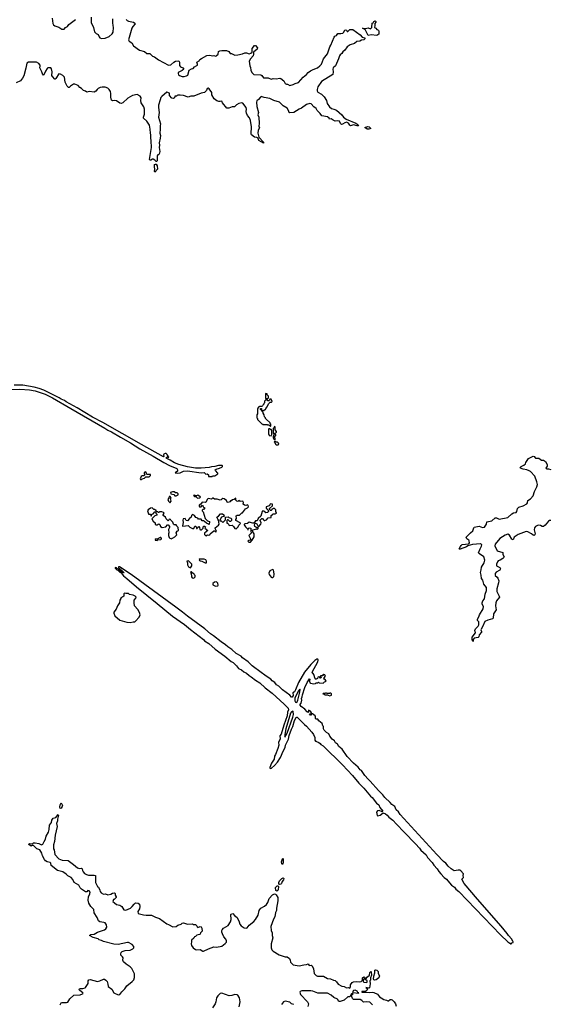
# Model space of a CAD drawing. Extents: x 2239831 to 2395310, y 665973 to 772585.
# Tile 110 of 144: x 2368273 to 2377546, y 690404 to 707629. Entities that reach past the tile are written whole.
import ezdxf

# ---------------------------------------------------------------- set-up
doc = ezdxf.new("R2010")
doc.units = 0

msp = doc.modelspace()

# ---------------------------------------------------------------- linework, layer by layer
at = {"layer": '0CON20XD'}
for points in [[(2368838, 707658), (2368853, 707565), (2368865, 707539), (2368885, 707522), (2368955, 707500), (2369007, 707463), (2369048, 707465), (2369075, 707493), (2369108, 707512), (2369132, 707545), (2369246, 707634)], [(2369522, 707675), (2369523, 707577), (2369560, 707495), (2369582, 707415), (2369610, 707385), (2369645, 707370), (2369659, 707329), (2369674, 707314), (2369705, 707298), (2369765, 707303), (2369838, 707335), (2369890, 707380), (2369905, 707410), (2369914, 707495), (2369904, 707525), (2369900, 707575), (2369903, 707645)], [(2370135, 707630), (2370148, 707615), (2370174, 707604), (2370260, 707585), (2370286, 707566), (2370292, 707555), (2370248, 707512), (2370230, 707480), (2370174, 707275), (2370188, 707255), (2370233, 707225), (2370260, 707170), (2370365, 707098), (2370455, 707071), (2370495, 707040), (2370545, 707038), (2370595, 706992), (2370631, 706981), (2370699, 706929), (2370875, 706836), (2370915, 706839), (2370965, 706887), (2370995, 706906), (2371055, 706908), (2371066, 706886), (2371065, 706825), (2371085, 706806), (2371126, 706785), (2371140, 706765), (2371115, 706741), (2371044, 706705), (2371041, 706685), (2371051, 706665), (2371065, 706655), (2371115, 706636), (2371145, 706634), (2371187, 706645), (2371209, 706661), (2371232, 706745), (2371275, 706767), (2371305, 706774), (2371325, 706802), (2371370, 706825), (2371379, 706835), (2371382, 706852), (2371368, 706885), (2371409, 706911), (2371420, 706930), (2371448, 706952), (2371545, 707003), (2371595, 707010), (2371645, 706998), (2371665, 707000), (2371695, 706991), (2371708, 706995), (2371744, 707025), (2371750, 707070), (2371768, 707082), (2371805, 707092), (2371885, 707092), (2371925, 707073), (2371950, 707035), (2371976, 707036), (2372035, 707010), (2372085, 707013), (2372165, 707032), (2372205, 707048), (2372238, 707048), (2372285, 707033), (2372312, 707045), (2372337, 707063), (2372336, 707125), (2372374, 707176), (2372385, 707180), (2372392, 707175), (2372426, 707135), (2372423, 707115), (2372359, 707061), (2372360, 707025), (2372352, 706995), (2372306, 706945), (2372283, 706903), (2372294, 706824), (2372307, 706795), (2372314, 706744), (2372330, 706705), (2372365, 706670), (2372485, 706662), (2372505, 706652), (2372535, 706614), (2372615, 706614), (2372665, 706589), (2372705, 706599), (2372755, 706592), (2372820, 706605), (2372835, 706600), (2372890, 706560), (2372915, 706512), (2372935, 706502), (2372955, 706503), (2372995, 706478), (2373055, 706493), (2373088, 706515), (2373145, 706533), (2373228, 706622), (2373285, 706669), (2373314, 706706), (2373355, 706734), (2373402, 706755), (2373475, 706788), (2373519, 706821), (2373545, 706851), (2373585, 706945), (2373655, 707030), (2373695, 707155), (2373713, 707185), (2373769, 707325), (2373781, 707339), (2373811, 707355), (2373832, 707385), (2373885, 707386), (2373918, 707395), (2373934, 707406), (2373953, 707445), (2373965, 707452), (2373982, 707445), (2373995, 707420), (2374005, 707420), (2374045, 707457), (2374095, 707459), (2374224, 707365), (2374256, 707326), (2374302, 707312), (2374304, 707295), (2374285, 707276), (2374245, 707270), (2374215, 707252), (2374165, 707249), (2374125, 707211), (2374050, 707190), (2373998, 707152), (2373955, 707095), (2373921, 707069), (2373905, 707037), (2373876, 707015), (2373863, 706997), (2373847, 706945), (2373790, 706820), (2373751, 706785), (2373747, 706765), (2373753, 706717), (2373745, 706673), (2373545, 706545), (2373483, 706457), (2373471, 706405), (2373474, 706384), (2373485, 706364), (2373549, 706325), (2373595, 706281), (2373635, 706215), (2373646, 706165), (2373686, 706106), (2373725, 706076), (2373765, 706066), (2373808, 706045), (2373905, 705966), (2373934, 705925), (2373981, 705891), (2374149, 705819), (2374184, 705795), (2374197, 705775), (2374173, 705773), (2374105, 705788), (2374054, 705774), (2374041, 705781), (2374018, 705818), (2373985, 705839), (2373953, 705827), (2373915, 705802), (2373895, 705798), (2373879, 705815), (2373865, 705853), (2373835, 705860), (2373785, 705851), (2373754, 705874), (2373715, 705892), (2373685, 705890), (2373680, 705905), (2373655, 705929), (2373555, 705946), (2373527, 705987), (2373473, 706043), (2373454, 706075), (2373415, 706102), (2373366, 706156), (2373345, 706164), (2373285, 706145), (2373198, 706082), (2373155, 706063), (2373062, 706005), (2372995, 705998), (2372984, 706004), (2372968, 706038), (2372945, 706081), (2372875, 706123), (2372811, 706185), (2372715, 706213), (2372645, 706253), (2372545, 706266), (2372495, 706283), (2372479, 706275), (2372448, 706232), (2372420, 706210), (2372412, 706185), (2372418, 706112), (2372444, 706006), (2372436, 705965), (2372450, 705925), (2372460, 705815), (2372454, 705765), (2372461, 705735), (2372439, 705695), (2372434, 705645), (2372453, 705573), (2372535, 705488), (2372535, 705470), (2372454, 705514), (2372441, 705551), (2372431, 705561), (2372415, 705569), (2372375, 705572), (2372322, 705612), (2372316, 705635), (2372324, 705754), (2372306, 705865)], [(2374515, 707353), (2374414, 707364), (2374361, 707355), (2374316, 707446), (2374307, 707457), (2374262, 707478), (2374315, 707472), (2374365, 707487), (2374405, 707470), (2374429, 707495), (2374432, 707568), (2374448, 707572), (2374464, 707596), (2374485, 707607), (2374495, 707598), (2374496, 707585), (2374478, 707565), (2374480, 707525), (2374473, 707493), (2374495, 707480), (2374516, 707456), (2374542, 707445), (2374552, 707425), (2374550, 707375), (2374515, 707353)], [(2372306, 705865), (2372290, 705915), (2372255, 705952), (2372236, 705995), (2372232, 706025), (2372238, 706065), (2372229, 706095), (2372175, 706168), (2372155, 706176), (2372105, 706161), (2372062, 706138), (2372025, 706107), (2371985, 706104), (2371925, 706079), (2371895, 706084), (2371818, 706175), (2371806, 706206), (2371775, 706196), (2371755, 706198), (2371721, 706211), (2371669, 706245), (2371633, 706315), (2371632, 706355), (2371585, 706421), (2371565, 706433), (2371547, 706425), (2371538, 706392), (2371505, 706354), (2371445, 706342), (2371317, 706293), (2371265, 706291), (2371215, 706274), (2371135, 706301), (2371078, 706308), (2371035, 706310), (2371022, 706305), (2371015, 706290), (2370985, 706290), (2370976, 706264), (2370955, 706248), (2370930, 706255), (2370893, 706303), (2370892, 706345), (2370845, 706359), (2370755, 706288), (2370737, 706265), (2370730, 706225), (2370697, 706135), (2370696, 706095), (2370710, 706005), (2370696, 705925), (2370733, 705805), (2370727, 705775), (2370730, 705715), (2370724, 705645), (2370732, 705605), (2370730, 705555), (2370712, 705475), (2370718, 705435), (2370711, 705395), (2370722, 705325), (2370712, 705278), (2370688, 705262), (2370677, 705245), (2370675, 705160), (2370665, 705150), (2370655, 705150), (2370635, 705172), (2370605, 705187), (2370593, 705187), (2370565, 705170), (2370552, 705172), (2370543, 705185), (2370576, 705394), (2370573, 705507), (2370562, 705565), (2370564, 705615), (2370557, 705645), (2370555, 705715), (2370540, 705785), (2370495, 705853), (2370434, 705905), (2370434, 705925), (2370451, 705975), (2370451, 706065), (2370442, 706105), (2370394, 706175), (2370390, 706215), (2370394, 706264), (2370380, 706290), (2370325, 706323), (2370245, 706300), (2370165, 706259), (2370077, 706173), (2370044, 706164), (2370025, 706169), (2369965, 706210), (2369927, 706217), (2369895, 706212), (2369875, 706224), (2369863, 706275), (2369866, 706335), (2369858, 706375), (2369838, 706408), (2369812, 706432), (2369765, 706449), (2369715, 706450), (2369680, 706445), (2369644, 706426), (2369625, 706410), (2369605, 706379), (2369575, 706361), (2369485, 706371), (2369445, 706359), (2369421, 706381), (2369390, 706390), (2369355, 706426), (2369325, 706442), (2369295, 706476), (2369235, 706501), (2369215, 706499), (2369162, 706468), (2369138, 706442), (2369125, 706443), (2369104, 706465), (2369068, 706535), (2369056, 706625), (2369025, 706654), (2368985, 706677), (2368955, 706682), (2368905, 706602), (2368895, 706590), (2368885, 706590), (2368845, 706633), (2368836, 706655), (2368838, 706715), (2368829, 706769), (2368815, 706784), (2368785, 706788), (2368765, 706784), (2368754, 706775), (2368722, 706728), (2368695, 706667), (2368685, 706660), (2368675, 706662), (2368659, 706719), (2368627, 706785), (2368633, 706815), (2368630, 706835), (2368607, 706865), (2368566, 706886), (2368425, 706886), (2368395, 706867), (2368381, 706779), (2368344, 706645), (2368324, 706605), (2368285, 706559), (2368213, 706527)], [(2374375, 705714), (2374345, 705714), (2374302, 705745), (2374355, 705760), (2374380, 705755), (2374410, 705725), (2374375, 705714)], [(2370635, 704962), (2370630, 704975), (2370637, 705015), (2370627, 705055), (2370627, 705083), (2370630, 705095), (2370645, 705102), (2370655, 705100), (2370678, 705075), (2370679, 705015), (2370635, 704962)], [(2371635, 699640), (2371645, 699650), (2371685, 699650), (2371738, 699682), (2371738, 699698), (2371692, 699742), (2371690, 699755), (2371705, 699768), (2371765, 699782), (2371805, 699802), (2371820, 699815), (2371820, 699825), (2371812, 699832), (2371745, 699828), (2371685, 699811), (2371625, 699806), (2371585, 699796), (2371445, 699783), (2371345, 699786), (2371205, 699806), (2371054, 699846), (2370978, 699875), (2370904, 699924), (2370845, 699950), (2370828, 699965), (2370855, 699980), (2370875, 699970), (2370880, 699985), (2370862, 699992), (2370850, 700025), (2370835, 700040), (2370815, 700041), (2370792, 700028), (2370786, 700015), (2370793, 699985), (2370785, 699979), (2370401, 700195), (2369725, 700585), (2369547, 700677), (2369275, 700838), (2369085, 700941), (2369055, 700967), (2368995, 700989), (2368964, 701015), (2368845, 701073), (2368695, 701148), (2368615, 701178), (2368525, 701202), (2368325, 701235), (2368175, 701237)], [(2368125, 701158), (2368275, 701165), (2368444, 701154), (2368545, 701137), (2368718, 701078), (2368846, 701016), (2369165, 700825), (2369762, 700485), (2369815, 700449), (2369878, 700418), (2370033, 700323), (2370208, 700228), (2370374, 700124), (2370604, 699995), (2370791, 699881), (2370889, 699829), (2371021, 699775), (2371031, 699755), (2371028, 699732), (2370992, 699702), (2371025, 699697), (2371075, 699700), (2371135, 699733), (2371203, 699734), (2371445, 699702), (2371495, 699708), (2371525, 699680), (2371550, 699685), (2371570, 699665), (2371575, 699640), (2371635, 699640)], [(2372605, 701000), (2372620, 701015), (2372620, 701045), (2372600, 701065), (2372600, 701085), (2372575, 701090), (2372570, 701085), (2372570, 701005), (2372575, 701000), (2372605, 701000)], [(2372660, 700520), (2372660, 700555), (2372650, 700565), (2372650, 700575), (2372582, 700642), (2372570, 700655), (2372570, 700665), (2372552, 700682), (2372547, 700717), (2372530, 700745), (2372530, 700755), (2372502, 700782), (2372500, 700800), (2372482, 700812), (2372480, 700825), (2372485, 700830), (2372498, 700828), (2372500, 700800), (2372515, 700790), (2372548, 700792), (2372552, 700808), (2372568, 700812), (2372572, 700828), (2372600, 700855), (2372622, 700908), (2372652, 700938), (2372675, 700940), (2372688, 700952), (2372665, 700990), (2372642, 700988), (2372638, 700972), (2372625, 700960), (2372612, 700962), (2372595, 700980), (2372572, 700978), (2372550, 700955), (2372550, 700925), (2372540, 700915), (2372538, 700902), (2372522, 700888), (2372518, 700872), (2372505, 700860), (2372465, 700860), (2372458, 700852), (2372442, 700848), (2372440, 700835), (2372430, 700825), (2372430, 700735), (2372420, 700715), (2372420, 700665), (2372430, 700655), (2372430, 700635), (2372505, 700560), (2372515, 700560), (2372525, 700550), (2372595, 700550), (2372602, 700542), (2372625, 700540), (2372642, 700522), (2372655, 700520), (2372660, 700520)], [(2372665, 700350), (2372680, 700375), (2372680, 700445), (2372668, 700458), (2372655, 700460), (2372645, 700470), (2372625, 700470), (2372620, 700465), (2372620, 700375), (2372630, 700365), (2372632, 700352), (2372665, 700350)], [(2372735, 700280), (2372740, 700305), (2372730, 700315), (2372730, 700335), (2372748, 700352), (2372750, 700365), (2372732, 700382), (2372730, 700395), (2372748, 700402), (2372760, 700415), (2372760, 700425), (2372740, 700455), (2372740, 700505), (2372725, 700510), (2372718, 700492), (2372700, 700480), (2372700, 700395), (2372720, 700375), (2372700, 700345), (2372700, 700315), (2372710, 700305), (2372712, 700292), (2372725, 700290), (2372735, 700280)], [(2372785, 700190), (2372800, 700205), (2372798, 700218), (2372778, 700238), (2372755, 700240), (2372738, 700258), (2372732, 700258), (2372720, 700245), (2372730, 700235), (2372742, 700202), (2372755, 700190), (2372785, 700190)], [(2377555, 698868), (2377535, 698867), (2377515, 698857), (2377455, 698787), (2377425, 698762), (2377405, 698760), (2377375, 698780), (2377335, 698789), (2377285, 698760), (2377269, 698741), (2377262, 698705), (2377282, 698635), (2377277, 698615), (2377265, 698608), (2377245, 698612), (2377219, 698635), (2377155, 698669), (2377125, 698677), (2376985, 698622), (2376930, 698590), (2376915, 698575), (2376895, 698531), (2376875, 698544), (2376833, 698613), (2376805, 698627), (2376755, 698614), (2376665, 698554), (2376582, 698455), (2376578, 698425), (2376618, 698338), (2376715, 698308), (2376717, 698275), (2376740, 698235), (2376735, 698218), (2376719, 698201), (2376668, 698172), (2376636, 698164), (2376624, 698146), (2376609, 698105), (2376608, 698075), (2376665, 698048), (2376678, 698025), (2376662, 697998), (2376598, 697962), (2376580, 697940), (2376580, 697905), (2376618, 697878), (2376631, 697861), (2376646, 697815), (2376644, 697775), (2376614, 697674), (2376612, 697625), (2376653, 697545), (2376657, 697525), (2376609, 697461), (2376594, 697426), (2376588, 697375), (2376600, 697305), (2376552, 697235), (2376545, 697160), (2376535, 697150), (2376455, 697126), (2376401, 697099), (2376363, 697005), (2376336, 696965), (2376334, 696955), (2376346, 696926), (2376344, 696915), (2376304, 696866), (2376295, 696830), (2376288, 696822), (2376215, 696810), (2376200, 696785), (2376200, 696755), (2376195, 696750), (2376180, 696785), (2376178, 696825), (2376238, 696905), (2376240, 696915), (2376233, 696923), (2376230, 696945), (2376239, 696975), (2376288, 697022), (2376296, 697044), (2376297, 697095), (2376275, 697120), (2376273, 697143), (2376300, 697185), (2376307, 697215), (2376376, 697325), (2376379, 697365), (2376356, 697405), (2376354, 697425), (2376369, 697461), (2376398, 697495), (2376409, 697581), (2376434, 697646), (2376432, 697695), (2376386, 697755), (2376370, 697825), (2376343, 697855), (2376339, 697909), (2376325, 697960), (2376341, 698005), (2376346, 698054), (2376392, 698128), (2376404, 698175), (2376385, 698232), (2376310, 698285), (2376292, 698305), (2376318, 698372), (2376345, 698420), (2376347, 698445), (2376335, 698460), (2376325, 698462), (2376185, 698446), (2376105, 698427), (2376080, 698410), (2375974, 698364), (2375960, 698365), (2375953, 698375), (2375975, 698411), (2375987, 698433), (2376004, 698446), (2376123, 698457), (2376133, 698475), (2376130, 698510), (2376120, 698525), (2376085, 698550), (2376077, 698575), (2376153, 698655), (2376190, 698685), (2376208, 698742), (2376215, 698750), (2376305, 698766), (2376364, 698744), (2376395, 698754), (2376430, 698805), (2376437, 698843), (2376525, 698861), (2376585, 698916), (2376605, 698914), (2376655, 698889), (2376805, 698920), (2376873, 698987), (2376905, 699002), (2376952, 699008), (2376964, 699026), (2376974, 699076), (2376996, 699104), (2377075, 699126), (2377138, 699162), (2377147, 699175), (2377154, 699216), (2377198, 699245), (2377249, 699301), (2377273, 699375), (2377310, 699455), (2377321, 699495), (2377312, 699542), (2377274, 699644), (2377200, 699725), (2377178, 699738), (2377135, 699756), (2377075, 699763), (2377028, 699785), (2377022, 699795), (2377038, 699815), (2377085, 699834), (2377113, 699857), (2377120, 699885), (2377165, 699950), (2377245, 699993), (2377262, 699985), (2377288, 699958), (2377345, 699956), (2377395, 699923), (2377425, 699922), (2377445, 699914), (2377460, 699900), (2377494, 699845), (2377492, 699818), (2377470, 699785), (2377473, 699775), (2377485, 699770), (2377513, 699773), (2377555, 699758)], [(2370395, 699583), (2370415, 699597), (2370455, 699610), (2370475, 699632), (2370535, 699633), (2370558, 699655), (2370560, 699675), (2370495, 699670), (2370485, 699710), (2370475, 699718), (2370460, 699715), (2370450, 699705), (2370450, 699685), (2370460, 699675), (2370460, 699665), (2370445, 699650), (2370415, 699648), (2370398, 699635), (2370380, 699595), (2370384, 699584), (2370395, 699583)], [(2370985, 699300), (2371005, 699302), (2371040, 699315), (2371040, 699335), (2371025, 699350), (2370995, 699350), (2370975, 699370), (2370945, 699370), (2370910, 699355), (2370912, 699332), (2370965, 699320), (2370985, 699300)], [(2370905, 699180), (2370918, 699205), (2370910, 699255), (2370920, 699265), (2370905, 699290), (2370885, 699290), (2370880, 699265), (2370862, 699235), (2370872, 699205), (2370895, 699180), (2370905, 699180)], [(2371525, 698602), (2371553, 698617), (2371575, 698612), (2371595, 698620), (2371600, 698635), (2371665, 698690), (2371675, 698690), (2371695, 698670), (2371710, 698675), (2371708, 698695), (2371688, 698725), (2371688, 698742), (2371748, 698785), (2371757, 698805), (2371750, 698875), (2371735, 698890), (2371720, 698925), (2371747, 698943), (2371783, 698987), (2371817, 698987), (2371840, 698965), (2371840, 698955), (2371850, 698945), (2371800, 698925), (2371770, 698875), (2371772, 698862), (2371795, 698860), (2371825, 698830), (2371872, 698878), (2371872, 698928), (2371915, 698930), (2371928, 698918), (2371965, 698908), (2371972, 698895), (2371972, 698868), (2371955, 698850), (2371945, 698850), (2371915, 698880), (2371902, 698878), (2371890, 698865), (2371890, 698820), (2371905, 698820), (2371925, 698800), (2371935, 698780), (2371985, 698788), (2372012, 698765), (2372030, 698730), (2372055, 698723), (2372092, 698755), (2372102, 698788), (2372130, 698815), (2372127, 698827), (2372050, 698865), (2372050, 698885), (2372062, 698905), (2372058, 698952), (2372075, 698962), (2372115, 698962), (2372155, 699000), (2372165, 699000), (2372217, 699073), (2372255, 699090), (2372270, 699105), (2372268, 699128), (2372255, 699140), (2372225, 699130), (2372200, 699135), (2372180, 699155), (2372187, 699185), (2372170, 699205), (2372125, 699202), (2372105, 699220), (2372087, 699203), (2372065, 699208), (2372048, 699225), (2372050, 699260), (2372022, 699238), (2371982, 699228), (2371978, 699212), (2371955, 699210), (2371947, 699193), (2371915, 699182), (2371901, 699191), (2371886, 699216), (2371848, 699245), (2371825, 699252), (2371807, 699243), (2371795, 699228), (2371775, 699222), (2371722, 699242), (2371675, 699242), (2371655, 699260), (2371645, 699260), (2371625, 699240), (2371568, 699252), (2371557, 699243), (2371525, 699188), (2371515, 699182), (2371463, 699187), (2371438, 699152), (2371410, 699135), (2371408, 699125), (2371418, 699108), (2371442, 699108), (2371450, 699115), (2371452, 699128), (2371465, 699130), (2371480, 699115), (2371485, 699100), (2371508, 699088), (2371485, 699060), (2371475, 699060), (2371462, 699048), (2371460, 699035), (2371477, 699017), (2371512, 698902), (2371555, 698862), (2371588, 698848), (2371585, 698800), (2371535, 698820), (2371505, 698850), (2371485, 698860), (2371462, 698862), (2371445, 698890), (2371395, 698890), (2371385, 698910), (2371352, 698922), (2371330, 698955), (2371295, 698970), (2371274, 698956), (2371270, 698925), (2371240, 698905), (2371207, 698863), (2371180, 698865), (2371165, 698900), (2371132, 698895), (2371123, 698875), (2371128, 698835), (2371120, 698775), (2371125, 698770), (2371215, 698780), (2371245, 698750), (2371295, 698730), (2371315, 698730), (2371333, 698767), (2371345, 698770), (2371358, 698758), (2371365, 698730), (2371375, 698730), (2371380, 698745), (2371405, 698760), (2371417, 698747), (2371423, 698713), (2371435, 698702), (2371450, 698705), (2371480, 698735), (2371482, 698758), (2371492, 698768), (2371505, 698770), (2371520, 698755), (2371510, 698735), (2371560, 698695), (2371500, 698645), (2371500, 698625), (2371525, 698602)], [(2371378, 699258), (2371415, 699262), (2371430, 699275), (2371400, 699305), (2371385, 699310), (2371365, 699300), (2371345, 699300), (2371335, 699310), (2371310, 699305), (2371330, 699285), (2371355, 699280), (2371378, 699258)], [(2372305, 698490), (2372337, 698523), (2372368, 698585), (2372368, 698635), (2372348, 698668), (2372343, 698697), (2372353, 698707), (2372395, 698718), (2372415, 698720), (2372425, 698710), (2372440, 698725), (2372438, 698738), (2372415, 698740), (2372382, 698765), (2372377, 698785), (2372382, 698808), (2372395, 698820), (2372415, 698812), (2372442, 698762), (2372455, 698760), (2372490, 698805), (2372493, 698825), (2372477, 698865), (2372478, 698875), (2372491, 698889), (2372505, 698900), (2372515, 698900), (2372531, 698881), (2372545, 698870), (2372555, 698870), (2372585, 698880), (2372613, 698917), (2372665, 698920), (2372670, 698925), (2372670, 698955), (2372690, 698975), (2372705, 698982), (2372737, 698983), (2372760, 698995), (2372760, 699005), (2372750, 699015), (2372752, 699052), (2372728, 699078), (2372705, 699080), (2372695, 699070), (2372682, 699068), (2372680, 699055), (2372665, 699040), (2372652, 699042), (2372640, 699075), (2372690, 699125), (2372690, 699155), (2372658, 699162), (2372645, 699150), (2372642, 699135), (2372634, 699126), (2372582, 699105), (2372580, 699085), (2372608, 699058), (2372620, 699025), (2372605, 699010), (2372575, 699000), (2372542, 699032), (2372525, 699038), (2372512, 699028), (2372490, 698945), (2372438, 698905), (2372425, 698860), (2372395, 698860), (2372365, 698820), (2372345, 698820), (2372285, 698838), (2372255, 698813), (2372208, 698812), (2372195, 698800), (2372193, 698793), (2372218, 698755), (2372258, 698718), (2372262, 698702), (2372268, 698702), (2372270, 698725), (2372285, 698740), (2372310, 698735), (2372310, 698685), (2372320, 698645), (2372280, 698605), (2372310, 698535), (2372298, 698522), (2372275, 698518), (2372262, 698505), (2372275, 698490), (2372305, 698490)], [(2370925, 698550), (2370935, 698560), (2370945, 698560), (2370985, 698582), (2371018, 698615), (2371008, 698655), (2371025, 698680), (2371048, 698695), (2371040, 698745), (2371022, 698762), (2371020, 698775), (2371005, 698790), (2370975, 698790), (2370962, 698802), (2370948, 698838), (2370912, 698872), (2370908, 698888), (2370885, 698890), (2370880, 698875), (2370865, 698860), (2370835, 698898), (2370822, 698925), (2370780, 698955), (2370780, 698965), (2370800, 698995), (2370785, 699010), (2370755, 699020), (2370715, 699020), (2370705, 699010), (2370695, 699010), (2370685, 699020), (2370665, 699020), (2370658, 699048), (2370645, 699050), (2370635, 699060), (2370615, 699060), (2370585, 699088), (2370559, 699081), (2370517, 699053), (2370508, 699035), (2370522, 698985), (2370525, 698980), (2370558, 698978), (2370565, 698950), (2370578, 698952), (2370582, 698978), (2370608, 698982), (2370632, 699018), (2370648, 699018), (2370650, 698995), (2370668, 698978), (2370668, 698962), (2370632, 698948), (2370580, 698895), (2370607, 698857), (2370640, 698825), (2370640, 698805), (2370655, 698790), (2370675, 698790), (2370690, 698805), (2370705, 698808), (2370722, 698795), (2370735, 698760), (2370765, 698743), (2370825, 698758), (2370855, 698792), (2370865, 698790), (2370890, 698765), (2370890, 698745), (2370873, 698713), (2370882, 698655), (2370872, 698635), (2370872, 698605), (2370885, 698570), (2370895, 698560), (2370925, 698550)], [(2370675, 698520), (2370685, 698530), (2370737, 698533), (2370750, 698545), (2370750, 698555), (2370738, 698568), (2370725, 698570), (2370675, 698540), (2370665, 698540), (2370655, 698550), (2370640, 698535), (2370642, 698522), (2370675, 698520)], [(2371255, 698042), (2371282, 698075), (2371280, 698105), (2371225, 698160), (2371192, 698158), (2371207, 698127), (2371208, 698095), (2371220, 698055), (2371255, 698042)], [(2371535, 698130), (2371540, 698135), (2371538, 698158), (2371525, 698178), (2371495, 698192), (2371432, 698192), (2371425, 698198), (2371410, 698185), (2371415, 698170), (2371425, 698162), (2371455, 698158), (2371515, 698130), (2371535, 698130)], [(2376865, 691460), (2376872, 691478), (2376900, 691485), (2376900, 691495), (2376892, 691502), (2376872, 691545), (2376818, 691605), (2376795, 691642), (2376685, 691773), (2376272, 692242), (2376041, 692515), (2376000, 692595), (2376026, 692614), (2376032, 692625), (2376022, 692655), (2376030, 692685), (2375981, 692741), (2375965, 692748), (2375935, 692748), (2375865, 692740), (2375815, 692774), (2375762, 692822), (2375718, 692875), (2375678, 692905), (2375565, 693025), (2374925, 693725), (2374891, 693771), (2374855, 693806), (2374827, 693865), (2374775, 693897), (2374746, 693936), (2374654, 694024), (2374619, 694069), (2374545, 694142), (2374399, 694309), (2374361, 694341), (2374305, 694406), (2374246, 694495), (2374225, 694506), (2374190, 694550), (2374108, 694625), (2373995, 694741), (2373906, 694866), (2373850, 694915), (2373825, 694953), (2373795, 694977), (2373772, 695012), (2373735, 695044), (2373691, 695095), (2373673, 695133), (2373635, 695157), (2373595, 695202), (2373582, 695225), (2373582, 695262), (2373573, 695273), (2373562, 695315), (2373502, 695362), (2373485, 695390), (2373455, 695390), (2373440, 695405), (2373442, 695435), (2373435, 695450), (2373390, 695485), (2373370, 695490), (2373368, 695462), (2373355, 695463), (2373340, 695485), (2373365, 695490), (2373370, 695490), (2373372, 695505), (2373355, 695532), (2373322, 695548), (2373320, 695515), (2373315, 695510), (2373295, 695523), (2373257, 695567), (2373192, 695615), (2373172, 695635), (2373171, 695645), (2373195, 695675), (2373203, 695725), (2373199, 695755), (2373212, 695785), (2373215, 695819), (2373255, 695946), (2373295, 696035), (2373335, 696098), (2373345, 696090), (2373339, 696055), (2373345, 696030), (2373355, 696020), (2373415, 696008), (2373440, 696015), (2373455, 696030), (2373485, 696030), (2373495, 696040), (2373505, 696030), (2373577, 696023), (2373602, 696048), (2373618, 696052), (2373630, 696065), (2373605, 696090), (2373590, 696095), (2373592, 696118), (2373620, 696145), (2373610, 696155), (2373608, 696168), (2373595, 696170), (2373585, 696180), (2373572, 696168), (2373568, 696152), (2373532, 696148), (2373530, 696135), (2373540, 696125), (2373538, 696112), (2373532, 696112), (2373505, 696140), (2373498, 696132), (2373482, 696128), (2373478, 696102), (2373465, 696100), (2373455, 696090), (2373445, 696090), (2373435, 696100), (2373416, 696175), (2373387, 696215), (2373481, 696395), (2373488, 696425), (2373485, 696440), (2373465, 696442), (2373431, 696419), (2373360, 696350), (2373248, 696212), (2373146, 696034), (2373095, 695904), (2373075, 695873), (2373047, 695855), (2373050, 695805), (2373035, 695778), (2373025, 695776), (2372992, 695811), (2372865, 695908), (2372800, 695970), (2372763, 695995), (2372734, 696034), (2372685, 696064), (2372661, 696091), (2372578, 696145), (2372360, 696310), (2372337, 696325), (2372267, 696397), (2372168, 696465), (2372144, 696494), (2372055, 696543), (2371982, 696612), (2371909, 696655), (2371872, 696692), (2371794, 696744), (2371661, 696851), (2371605, 696885), (2371510, 696970), (2371205, 697192), (2371117, 697267), (2371002, 697352), (2370223, 697925), (2370015, 698060), (2370002, 698058), (2370002, 698042), (2370023, 698023), (2370035, 698020), (2370043, 698003), (2370060, 697995), (2370100, 697955), (2370095, 697950), (2370045, 697970), (2369998, 698018), (2369982, 698022), (2369967, 698037), (2369942, 698048), (2369940, 698035), (2369970, 698005), (2369988, 697998), (2370020, 697965), (2370045, 697950), (2370085, 697900), (2370143, 697853), (2370316, 697705), (2370678, 697418), (2370945, 697197), (2371155, 697046), (2371255, 696960), (2371483, 696785), (2371505, 696761), (2371576, 696716), (2371689, 696619), (2371856, 696496), (2371971, 696401), (2372002, 696382), (2372062, 696325), (2372099, 696279), (2372147, 696255), (2372188, 696218), (2372235, 696197), (2372285, 696156), (2372321, 696135), (2372394, 696074), (2372468, 696028), (2372562, 695942), (2372684, 695845), (2372895, 695653), (2372966, 695585), (2372973, 695555), (2372956, 695514), (2372945, 695451), (2372890, 695290), (2372845, 695130), (2372817, 695103), (2372824, 695046), (2372795, 694985), (2372799, 694935), (2372785, 694879), (2372745, 694773), (2372725, 694745), (2372718, 694695), (2372675, 694625), (2372646, 694545), (2372647, 694535), (2372655, 694529), (2372675, 694536), (2372725, 694580), (2372778, 694642), (2372829, 694721), (2372879, 694831), (2372911, 694895), (2372920, 694935), (2372945, 694998), (2372969, 695041), (2372985, 695106), (2373025, 695217), (2373049, 695265), (2373075, 695367), (2373105, 695422), (2373115, 695429), (2373125, 695428), (2373249, 695299), (2373285, 695272), (2373376, 695165), (2373406, 695125), (2373432, 695072), (2373430, 695025), (2373445, 695010), (2373455, 695010), (2373462, 695002), (2373500, 694985), (2373526, 694966), (2373537, 694947), (2373575, 694928), (2373916, 694595), (2374087, 694407), (2374201, 694271), (2374289, 694185), (2374406, 694046), (2374435, 694022), (2374509, 693925), (2374547, 693895), (2374569, 693849), (2374618, 693782), (2374605, 693772), (2374555, 693793), (2374525, 693788), (2374510, 693765), (2374520, 693705), (2374535, 693700), (2374575, 693713), (2374628, 693752), (2374665, 693737), (2374695, 693713), (2374726, 693676), (2374797, 693627), (2374856, 693556), (2374995, 693418), (2375192, 693212), (2375263, 693133), (2375282, 693102), (2375375, 693019), (2375401, 692971), (2375479, 692885), (2375508, 692838), (2375568, 692775), (2375596, 692726), (2375632, 692685), (2375690, 692625), (2375731, 692595), (2375753, 692563), (2375821, 692491), (2375872, 692455), (2375895, 692421), (2375950, 692375), (2376238, 692075), (2376675, 691621), (2376805, 691498), (2376855, 691460), (2376865, 691460)], [(2371315, 697860), (2371338, 697882), (2371340, 697905), (2371320, 697925), (2371315, 697940), (2371305, 697940), (2371275, 697970), (2371265, 697970), (2371260, 697955), (2371270, 697945), (2371273, 697883), (2371285, 697862), (2371315, 697860)], [(2372695, 697868), (2372712, 697888), (2372722, 697925), (2372717, 697975), (2372708, 697998), (2372695, 698008), (2372665, 697999), (2372647, 697985), (2372626, 697945), (2372632, 697922), (2372667, 697877), (2372678, 697868), (2372695, 697868)], [(2371695, 697721), (2371735, 697723), (2371742, 697735), (2371735, 697770), (2371715, 697793), (2371675, 697787), (2371648, 697765), (2371650, 697745), (2371669, 697729), (2371695, 697721)], [(2370205, 697086), (2370255, 697094), (2370285, 697097), (2370297, 697105), (2370362, 697178), (2370376, 697215), (2370365, 697260), (2370335, 697310), (2370281, 697375), (2370272, 697428), (2370274, 697475), (2370305, 697512), (2370306, 697525), (2370290, 697545), (2370255, 697564), (2370193, 697573), (2370175, 697588), (2370128, 697588), (2370103, 697597), (2370090, 697585), (2370090, 697545), (2370075, 697530), (2370040, 697515), (2370040, 697505), (2370020, 697475), (2370018, 697425), (2369980, 697375), (2369960, 697315), (2369918, 697265), (2369920, 697245), (2369935, 697202), (2370025, 697124), (2370145, 697089), (2370205, 697086)], [(2373115, 695685), (2373134, 695725), (2373165, 695842), (2373173, 695903), (2373173, 695913), (2373166, 695916), (2373145, 695890), (2373081, 695765), (2373083, 695715), (2373095, 695688), (2373115, 695685)], [(2373695, 695800), (2373720, 695815), (2373720, 695835), (2373705, 695850), (2373695, 695850), (2373685, 695840), (2373645, 695840), (2373635, 695850), (2373615, 695850), (2373605, 695840), (2373575, 695840), (2373570, 695835), (2373595, 695830), (2373605, 695820), (2373655, 695820), (2373662, 695812), (2373695, 695800)], [(2372905, 695080), (2372925, 695104), (2372945, 695149), (2373045, 695430), (2373059, 695475), (2373055, 695529), (2373045, 695531), (2373025, 695523), (2373005, 695497), (2372925, 695224), (2372904, 695124), (2372905, 695080)], [(2368982, 693832), (2368973, 693855), (2368979, 693895), (2368995, 693930), (2369020, 693885), (2369016, 693864), (2368995, 693833), (2368982, 693832)], [(2368982, 690395), (2368995, 690428), (2369015, 690437), (2369093, 690437), (2369115, 690442), (2369151, 690499), (2369220, 690565), (2369330, 690570), (2369372, 690585), (2369380, 690595), (2369376, 690605), (2369323, 690645), (2369313, 690655), (2369312, 690665), (2369320, 690675), (2369335, 690680), (2369375, 690681), (2369415, 690691), (2369424, 690696), (2369432, 690718), (2369472, 690768), (2369468, 690815), (2369478, 690832), (2369505, 690836), (2369635, 690804), (2369675, 690813), (2369735, 690842), (2369755, 690842), (2369779, 690829), (2369801, 690801), (2369813, 690755), (2369817, 690715), (2369885, 690667), (2369918, 690605), (2369995, 690568), (2370020, 690575), (2370058, 690625), (2370108, 690675), (2370143, 690727), (2370241, 690805), (2370265, 690834), (2370281, 690875), (2370278, 690938), (2370235, 691032), (2370205, 691062), (2370134, 691104), (2370085, 691150), (2370078, 691175), (2370082, 691215), (2370072, 691235), (2370042, 691265), (2370038, 691285), (2370045, 691310), (2370064, 691326), (2370117, 691343), (2370205, 691354), (2370250, 691375), (2370266, 691395), (2370267, 691415), (2370238, 691448), (2370175, 691483), (2370155, 691486), (2369995, 691452), (2369915, 691454), (2369735, 691504), (2369705, 691523), (2369663, 691533), (2369645, 691550), (2369555, 691572), (2369492, 691605), (2369497, 691615), (2369515, 691624), (2369576, 691634), (2369635, 691669), (2369755, 691706), (2369780, 691725), (2369794, 691756), (2369791, 691795), (2369765, 691829), (2369745, 691838), (2369675, 691846), (2369647, 691865), (2369624, 691924), (2369576, 692006), (2369568, 692065), (2369515, 692115), (2369480, 692175), (2369468, 692225), (2369474, 692286), (2369501, 692335), (2369506, 692365), (2369485, 692391), (2369465, 692394), (2369445, 692374), (2369425, 692369), (2369350, 692420), (2369330, 692440), (2369305, 692489), (2369226, 692536), (2369202, 692585), (2369174, 692624), (2369115, 692650), (2369083, 692683), (2369025, 692720), (2368935, 692747), (2368823, 692833), (2368814, 692875), (2368806, 692886), (2368755, 692899), (2368725, 692913), (2368705, 692938), (2368672, 693002), (2368658, 693048), (2368622, 693105), (2368572, 693122), (2368515, 693180), (2368485, 693180), (2368475, 693172), (2368435, 693200), (2368433, 693207), (2368445, 693220), (2368495, 693210), (2368515, 693230), (2368545, 693230), (2368608, 693215), (2368656, 693194), (2368674, 693205), (2368702, 693252), (2368726, 693295), (2368736, 693345), (2368776, 693415), (2368789, 693465), (2368795, 693540), (2368830, 693585), (2368832, 693625), (2368855, 693658), (2368907, 693673), (2368947, 693727), (2368950, 693715), (2368933, 693645), (2368934, 693615), (2368914, 693566), (2368929, 693515), (2368893, 693365), (2368879, 693255), (2368862, 693195), (2368863, 693125), (2368874, 693104), (2368886, 693025), (2368955, 692948), (2369015, 692926), (2369118, 692918), (2369215, 692849), (2369285, 692789), (2369315, 692781), (2369350, 692785), (2369362, 692775), (2369368, 692745), (2369381, 692721), (2369405, 692695), (2369439, 692675), (2369475, 692664), (2369575, 692661), (2369596, 692656), (2369597, 692535), (2369635, 692468), (2369651, 692451), (2369675, 692402), (2369680, 692375), (2369696, 692355), (2369735, 692332), (2369775, 692336), (2369815, 692319), (2369865, 692329), (2369895, 692346), (2369930, 692355), (2369940, 692345), (2369940, 692315), (2369958, 692285), (2369958, 692275), (2369925, 692240), (2369910, 692235), (2369900, 692205), (2369927, 692177), (2369965, 692153), (2370020, 692140), (2370055, 692118), (2370094, 692054), (2370125, 692052), (2370207, 692085), (2370237, 692113), (2370272, 692158), (2370295, 692177), (2370345, 692176), (2370367, 692155), (2370370, 692115), (2370364, 692075), (2370339, 692025), (2370342, 691995), (2370435, 691967), (2370481, 691961), (2370575, 691966), (2370645, 691926), (2370715, 691908), (2370842, 691812), (2370875, 691800), (2370948, 691758), (2371006, 691764), (2371035, 691788), (2371092, 691808), (2371110, 691825), (2371135, 691832), (2371208, 691808), (2371295, 691810), (2371305, 691800), (2371345, 691798), (2371370, 691775), (2371372, 691762), (2371385, 691750), (2371424, 691766), (2371445, 691760), (2371456, 691735), (2371460, 691685), (2371430, 691655), (2371425, 691630), (2371417, 691623), (2371370, 691615), (2371345, 691590), (2371330, 691585), (2371315, 691560), (2371278, 691525), (2371278, 691495), (2371267, 691465), (2371273, 691435), (2371304, 691394), (2371345, 691363), (2371365, 691357), (2371427, 691363), (2371475, 691333), (2371485, 691333), (2371574, 691376), (2371665, 691407), (2371715, 691404), (2371807, 691423), (2371865, 691466), (2371887, 691493), (2371886, 691514), (2371874, 691544), (2371841, 691585), (2371816, 691636), (2371807, 691665), (2371807, 691695), (2371812, 691708), (2371836, 691734), (2371914, 691785), (2371958, 691845), (2371970, 691885), (2371962, 691975), (2371967, 691983), (2371995, 691990), (2372025, 691958), (2372075, 691922), (2372109, 691845), (2372119, 691805), (2372143, 691775), (2372195, 691741), (2372235, 691736), (2372247, 691743), (2372285, 691790), (2372365, 691854), (2372394, 691886), (2372439, 691965), (2372458, 692045), (2372469, 692065), (2372490, 692085), (2372551, 692119), (2372587, 692153), (2372610, 692185), (2372632, 692258), (2372691, 692319), (2372725, 692334), (2372742, 692332), (2372755, 692321), (2372787, 692275), (2372785, 692212)], [(2372865, 692852), (2372854, 692864), (2372846, 692896), (2372865, 692948), (2372875, 692952), (2372879, 692885), (2372865, 692852)], [(2372815, 692500), (2372804, 692504), (2372800, 692535), (2372815, 692564), (2372853, 692607), (2372875, 692615), (2372887, 692605), (2372886, 692584), (2372860, 692550), (2372847, 692515), (2372835, 692505), (2372815, 692500)], [(2372765, 692383), (2372749, 692395), (2372744, 692445), (2372775, 692474), (2372786, 692476), (2372796, 692466), (2372791, 692405), (2372785, 692393), (2372765, 692383)], [(2372785, 692212), (2372761, 692085), (2372763, 692045), (2372745, 692012), (2372729, 691935), (2372706, 691894), (2372662, 691765), (2372667, 691697), (2372684, 691655), (2372686, 691605), (2372696, 691565), (2372669, 691465), (2372666, 691395), (2372679, 691355), (2372702, 691332), (2372805, 691271), (2372915, 691237), (2372945, 691232), (2372988, 691205), (2372999, 691179), (2373003, 691143), (2373053, 691093), (2373155, 691080), (2373237, 691097), (2373285, 691100), (2373315, 691112), (2373333, 691083), (2373368, 691088), (2373382, 691075), (2373408, 691025), (2373422, 690942), (2373457, 690907), (2373475, 690897), (2373585, 690896), (2373650, 690855), (2373705, 690849), (2373755, 690826), (2373785, 690822), (2373809, 690799), (2373836, 690755), (2373905, 690720), (2373945, 690714), (2373984, 690694), (2374015, 690698), (2374045, 690689), (2374056, 690715), (2374054, 690746), (2374083, 690787), (2374105, 690796), (2374155, 690801), (2374205, 690798), (2374240, 690805), (2374262, 690828), (2374263, 690865), (2374285, 690882), (2374298, 690878), (2374310, 690865), (2374310, 690850), (2374325, 690850), (2374354, 690886), (2374387, 690915), (2374395, 690960), (2374407, 690977), (2374415, 690970), (2374422, 690915), (2374405, 690870), (2374402, 690828), (2374391, 690815), (2374396, 690765), (2374387, 690693), (2374375, 690688), (2374322, 690698), (2374338, 690688), (2374349, 690669), (2374337, 690643), (2374315, 690629), (2374255, 690628), (2374253, 690615), (2374385, 690612), (2374435, 690618), (2374465, 690612), (2374525, 690584), (2374563, 690533), (2374592, 690515), (2374635, 690491), (2374685, 690478), (2374707, 690463), (2374717, 690463), (2374745, 690487), (2374765, 690490), (2374780, 690485), (2374819, 690449), (2374842, 690415), (2374852, 690372)], [(2374475, 690827), (2374460, 690835), (2374458, 690845), (2374462, 690895), (2374478, 690955), (2374478, 690985), (2374481, 690999), (2374493, 691007), (2374515, 691000), (2374538, 690978), (2374540, 690945), (2374560, 690905), (2374552, 690865), (2374505, 690834), (2374475, 690827)], [(2374335, 690787), (2374345, 690793), (2374348, 690818), (2374325, 690830), (2374310, 690850), (2374295, 690850), (2374282, 690838), (2374278, 690805), (2374285, 690790), (2374335, 690787)], [(2372111, 690361), (2372128, 690445), (2372114, 690515), (2372085, 690563), (2372071, 690571), (2372035, 690573), (2371982, 690558), (2371935, 690555), (2371805, 690601), (2371777, 690593), (2371735, 690554), (2371713, 690515), (2371703, 690447), (2371689, 690411), (2371644, 690344)], [(2374436, 690396), (2374390, 690440), (2374334, 690446), (2374283, 690443), (2374255, 690472), (2374225, 690487), (2374105, 690490), (2374088, 690508), (2374070, 690555), (2374082, 690578), (2374100, 690585), (2374095, 690590), (2374070, 690590), (2374044, 690536), (2374005, 690534), (2373945, 690474), (2373875, 690451), (2373849, 690455), (2373825, 690494), (2373765, 690522), (2373715, 690562), (2373650, 690600), (2373485, 690600), (2373395, 690632), (2373359, 690639), (2373205, 690641), (2373175, 690626), (2373169, 690615), (2373183, 690573), (2373305, 690450), (2373318, 690415), (2373308, 690365)], [(2374195, 690600), (2374198, 690605), (2374182, 690612), (2374170, 690635), (2374135, 690652), (2374105, 690648), (2374087, 690625), (2374098, 690608), (2374195, 690600)], [(2373065, 690401), (2373022, 690415), (2372995, 690442), (2372915, 690459), (2372884, 690446), (2372847, 690403)]]:
    msp.add_lwpolyline(points, dxfattribs=at)

doc.saveas('drawing.dxf')
